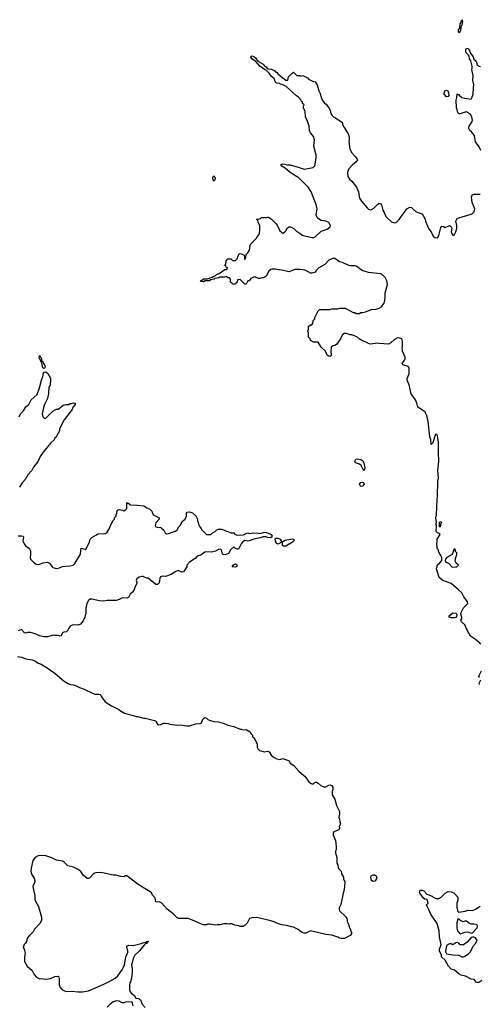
# Model space of a CAD drawing. Header units: inches. Extents: x 2386215 to 2556187, y 580866 to 760840.
# Tile 5 of 203: x 2461148 to 2467158, y 607009 to 619882. Entities that reach past the tile are written whole.
import ezdxf

# ---------------------------------------------------------------- set-up
doc = ezdxf.new("R2010")
doc.units = ezdxf.units.IN
doc.header["$MEASUREMENT"] = 0
doc.layers.add('C4660', color=7, linetype='Continuous')
doc.layers.add('C4661', color=7, linetype='Continuous')

msp = doc.modelspace()

# ---------------------------------------------------------------- linework, layer by layer
at = {"layer": 'C4660', "color": 5, "elevation": 60}
for points in [[(2464864, 610000), (2464876, 609990), (2464930, 609918), (2464950, 609901), (2464970, 609892), (2464990, 609892), (2465010, 609912), (2465030, 609912), (2465050, 609902), (2465090, 609865), (2465131, 609851), (2465150, 609851), (2465190, 609876), (2465210, 609879), (2465231, 609871), (2465243, 609850), (2465241, 609819), (2465232, 609790), (2465232, 609750), (2465271, 609690), (2465291, 609610), (2465331, 609530), (2465332, 609492), (2465322, 609450), (2465332, 609430), (2465333, 609393), (2465342, 609370), (2465326, 609334), (2465332, 609310), (2465322, 609290), (2465256, 609264), (2465245, 609250), (2465245, 609225), (2465276, 609150), (2465287, 609070), (2465286, 609030), (2465278, 609010), (2465278, 608990), (2465296, 608930), (2465293, 608853), (2465310, 608834), (2465312, 608790), (2465351, 608751), (2465355, 608715), (2465381, 608670), (2465382, 608650), (2465398, 608610), (2465390, 608506), (2465377, 608463), (2465347, 608313), (2465325, 608270), (2465324, 608250), (2465331, 608230), (2465411, 608151), (2465425, 608130), (2465431, 608110), (2465431, 608090), (2465452, 608050), (2465452, 608030), (2465466, 608006), (2465486, 607950), (2465485, 607930), (2465470, 607909), (2465394, 607870), (2465351, 607869), (2465330, 607875), (2465310, 607889), (2465230, 607915), (2465150, 607924), (2464950, 607968), (2464890, 607939), (2464870, 607939), (2464834, 607954), (2464790, 607989), (2464730, 608017), (2464701, 608021), (2464688, 608028), (2464669, 608029), (2464640, 608040), (2464570, 608049), (2464510, 608069), (2464485, 608085), (2464430, 608102), (2464250, 608144), (2464182, 608138), (2464151, 608129), (2464122, 608070), (2464097, 608043), (2464070, 608028), (2464030, 608028), (2464015, 608035), (2463963, 608043), (2463910, 608066), (2463890, 608058), (2463863, 608063), (2463817, 608063), (2463771, 608049), (2463731, 608049), (2463710, 608044), (2463630, 608058), (2463610, 608058), (2463590, 608049), (2463549, 608049), (2463410, 608109), (2463350, 608129), (2463231, 608129), (2463203, 608143), (2463154, 608194), (2463075, 608255), (2463009, 608330), (2462970, 608349), (2462950, 608345), (2462929, 608349), (2462920, 608400), (2462912, 608412), (2462889, 608430), (2462869, 608469), (2462696, 608576), (2462550, 608688), (2462530, 608688), (2462510, 608678), (2462470, 608682), (2462410, 608699), (2462370, 608699), (2462230, 608729), (2462190, 608733), (2462150, 608729), (2462130, 608723), (2462108, 608712), (2462060, 608660), (2462050, 608654), (2462030, 608655), (2461979, 608699), (2461946, 608746), (2461915, 608770), (2461850, 608801), (2461779, 608819), (2461730, 608869), (2461710, 608879), (2461630, 608895), (2461570, 608924), (2461490, 608950), (2461430, 608955), (2461390, 608949), (2461350, 608929), (2461319, 608890), (2461298, 608790), (2461294, 608750), (2461302, 608710), (2461337, 608657), (2461346, 608630), (2461345, 608610), (2461321, 608550), (2461327, 608507), (2461348, 608432), (2461346, 608386), (2461356, 608356), (2461394, 608290), (2461434, 608150), (2461434, 608110), (2461416, 608070), (2461343, 607990), (2461323, 607957), (2461276, 607910), (2461248, 607872), (2461236, 607830), (2461225, 607810), (2461205, 607790), (2461192, 607750), (2461205, 607730), (2461218, 607678), (2461211, 607630), (2461211, 607570), (2461248, 607508), (2461311, 607451), (2461338, 607398), (2461370, 607362), (2461410, 607342), (2461430, 607345), (2461490, 607338), (2461550, 607347), (2461610, 607371), (2461650, 607378), (2461658, 607370), (2461664, 607344), (2461666, 607266), (2461678, 607230), (2461701, 607201), (2461750, 607176), (2461830, 607181), (2461911, 607171), (2461970, 607171), (2462050, 607187), (2462249, 607271), (2462274, 607286), (2462328, 607310), (2462398, 607350), (2462430, 607382), (2462486, 607454), (2462517, 607523), (2462535, 607630), (2462562, 607690), (2462562, 607710), (2462548, 607752), (2462549, 607771), (2462576, 607784), (2462630, 607778), (2462650, 607781), (2462737, 607803), (2462770, 607818), (2462798, 607822), (2462810, 607832), (2462830, 607834), (2462834, 607830), (2462818, 607822), (2462814, 607810), (2462785, 607795), (2462715, 607710), (2462656, 607650), (2462631, 607610), (2462621, 607550), (2462612, 607530), (2462621, 607470), (2462621, 607430), (2462611, 607350), (2462596, 607304), (2462587, 607290), (2462582, 607262), (2462582, 607198), (2462591, 607171), (2462611, 607151), (2462645, 607130), (2462665, 607090), (2462704, 607084), (2462717, 607077), (2462726, 607066), (2462750, 607010), (2462787, 606967)], [(2467190, 607321), (2467150, 607293), (2467130, 607294), (2467119, 607299), (2467092, 607332), (2467050, 607337), (2466976, 607376), (2466922, 607390), (2466890, 607409), (2466835, 607455), (2466789, 607470), (2466753, 607510), (2466710, 607588), (2466662, 607630), (2466664, 607650), (2466637, 607710), (2466636, 607730), (2466659, 607790), (2466657, 607810), (2466639, 607890), (2466634, 607970), (2466605, 608065), (2466530, 608178), (2466468, 608310), (2466488, 608330), (2466479, 608370), (2466470, 608379), (2466446, 608386), (2466430, 608395), (2466382, 608462), (2466378, 608470), (2466381, 608490), (2466390, 608501), (2466399, 608501), (2466410, 608502), (2466434, 608494), (2466470, 608451), (2466502, 608442), (2466514, 608430), (2466542, 608422), (2466554, 608410), (2466593, 608393), (2466630, 608392), (2466658, 608410), (2466710, 608462), (2466750, 608482), (2466790, 608478), (2466825, 608465), (2466878, 608410), (2466876, 608370), (2466866, 608330), (2466865, 608270), (2466873, 608247), (2466873, 608233), (2466890, 608214), (2466975, 608225), (2467010, 608238), (2467070, 608236), (2467110, 608254), (2467170, 608294)], [(2462631, 606990), (2462625, 607025), (2462618, 607038), (2462610, 607043), (2462530, 607037), (2462510, 607029), (2462490, 607029), (2462450, 607052), (2462410, 607056), (2462370, 607041), (2462331, 607010), (2462294, 606970)]]:
    msp.add_lwpolyline(points, dxfattribs=at)
for points in [[(2465770, 608617), (2465750, 608630), (2465743, 608650), (2465740, 608670), (2465746, 608690), (2465770, 608704), (2465790, 608704), (2465808, 608690), (2465816, 608670), (2465810, 608641), (2465790, 608621)], [(2466890, 608126), (2466878, 608122), (2466866, 608074), (2466866, 608006), (2466872, 607970), (2466900, 607940), (2466910, 607932), (2466970, 607951), (2467010, 607955), (2467050, 607938), (2467070, 607942), (2467129, 608010), (2467135, 608030), (2467128, 608048), (2467090, 608059), (2467050, 608057), (2467030, 608064), (2466990, 608095), (2466970, 608095), (2466949, 608089), (2466910, 608106)], [(2467070, 607889), (2467050, 607882), (2466999, 607821), (2466950, 607789), (2466909, 607789), (2466890, 607808), (2466870, 607818), (2466850, 607815), (2466811, 607789), (2466790, 607798), (2466770, 607798), (2466730, 607778), (2466715, 607695), (2466730, 607671), (2466810, 607655), (2466890, 607652), (2466930, 607631), (2466950, 607631), (2466970, 607638), (2467018, 607670), (2467038, 607690), (2467062, 607730), (2467075, 607765), (2467114, 607810), (2467129, 607850), (2467110, 607878), (2467088, 607888)]]:
    msp.add_lwpolyline(points, close=True, dxfattribs=at)
at = {"layer": 'C4661', "color": 5, "elevation": 60}
for points in [[(2466890, 619709), (2466885, 619725), (2466887, 619750), (2466902, 619770), (2466907, 619830), (2466917, 619843), (2466930, 619882), (2466935, 619875), (2466937, 619857), (2466930, 619810), (2466917, 619783), (2466910, 619738)], [(2466730, 618875), (2466697, 618910), (2466701, 618939), (2466708, 618950), (2466730, 618961), (2466746, 618950), (2466754, 618930), (2466758, 618890), (2466750, 618878)], [(2463690, 617773), (2463680, 617790), (2463675, 617810), (2463677, 617830), (2463690, 617841), (2463703, 617810), (2463702, 617790)], [(2461470, 615322), (2461450, 615330), (2461438, 615398), (2461430, 615406), (2461418, 615438), (2461410, 615442), (2461407, 615450), (2461405, 615475), (2461410, 615492), (2461416, 615476), (2461430, 615462), (2461438, 615418), (2461450, 615412), (2461455, 615395), (2461474, 615370), (2461481, 615350), (2461478, 615330)], [(2465650, 613986), (2465612, 614052), (2465592, 614072), (2465538, 614090), (2465529, 614110), (2465544, 614136), (2465570, 614139), (2465610, 614131), (2465633, 614113), (2465650, 614082), (2465659, 614050), (2465660, 614020)], [(2465610, 613781), (2465605, 613785), (2465599, 613790), (2465593, 613810), (2465609, 613830), (2465630, 613836), (2465642, 613830), (2465651, 613811), (2465630, 613784)], [(2466650, 613317), (2466632, 613310), (2466634, 613254), (2466650, 613252), (2466661, 613299), (2466668, 613310)], [(2464530, 613027), (2464510, 613034), (2464496, 613050), (2464487, 613090), (2464487, 613093), (2464498, 613102), (2464530, 613104), (2464555, 613090), (2464568, 613070), (2464567, 613050), (2464559, 613041)], [(2464597, 612997), (2464586, 613006), (2464583, 613043), (2464578, 613050), (2464621, 613079), (2464710, 613093), (2464731, 613090), (2464734, 613070), (2464716, 613050), (2464650, 613010), (2464630, 612998)], [(2466830, 612966), (2466802, 612890), (2466732, 612850), (2466718, 612830), (2466712, 612810), (2466722, 612790), (2466755, 612775), (2466805, 612725), (2466850, 612727), (2466866, 612730), (2466886, 612750), (2466856, 612776), (2466843, 612803), (2466849, 612851), (2466866, 612890), (2466866, 612910), (2466846, 612930), (2466846, 612950)], [(2463970, 612725), (2463926, 612730), (2463943, 612757), (2463955, 612765), (2463970, 612766), (2463991, 612750), (2463982, 612730)], [(2466790, 612062), (2466766, 612070), (2466766, 612090), (2466810, 612126), (2466850, 612122), (2466862, 612110), (2466860, 612080), (2466850, 612068), (2466830, 612062)]]:
    msp.add_lwpolyline(points, close=True, dxfattribs=at)
for points in [[(2467178, 618170), (2467158, 618218), (2467110, 618286), (2467102, 618310), (2467095, 618370), (2467057, 618417), (2467034, 618434), (2467024, 618450), (2467021, 618470), (2467025, 618490), (2467065, 618550), (2467069, 618570), (2467061, 618610), (2467043, 618643), (2466990, 618679), (2466890, 618649), (2466869, 618690), (2466869, 618710), (2466859, 618730), (2466857, 618830), (2466866, 618866), (2466870, 618912), (2466882, 618902), (2466890, 618902), (2466898, 618890), (2466930, 618865), (2466970, 618854), (2467050, 618845), (2467060, 618860), (2467079, 618910), (2467081, 618990), (2467087, 619030), (2467074, 619090), (2467078, 619150), (2467060, 619230), (2467065, 619250), (2467064, 619276), (2467045, 619345), (2467030, 619370), (2467024, 619404), (2467017, 619417), (2466988, 619448), (2466981, 619470), (2466982, 619490), (2466990, 619511), (2467010, 619507), (2467030, 619481), (2467044, 619444), (2467078, 619398), (2467088, 619368), (2467118, 619338), (2467130, 619292), (2467145, 619285), (2467150, 619274), (2467172, 619272)], [(2467178, 611718), (2467150, 611748), (2467135, 611755), (2467110, 611778), (2467043, 611823), (2467000, 611900), (2466969, 611969), (2466926, 612010), (2466920, 612020), (2466918, 612030), (2466928, 612050), (2466928, 612070), (2466918, 612110), (2466922, 612130), (2466950, 612192), (2467006, 612250), (2467002, 612270), (2466983, 612303), (2466955, 612335), (2466928, 612390), (2466888, 612430), (2466790, 612509), (2466682, 612550), (2466635, 612590), (2466602, 612690), (2466598, 612710), (2466606, 612730), (2466606, 612750), (2466640, 612780), (2466666, 612810), (2466668, 612830), (2466668, 612850), (2466626, 612930), (2466626, 612950), (2466609, 612969), (2466609, 612990), (2466602, 613010), (2466605, 613075), (2466609, 613090), (2466648, 613150), (2466640, 613160), (2466610, 613175), (2466595, 613190), (2466598, 613270), (2466590, 613290), (2466598, 613310), (2466590, 613370), (2466600, 613410), (2466605, 613610), (2466613, 613650), (2466616, 613850), (2466626, 613890), (2466616, 613990), (2466629, 614110), (2466624, 614224), (2466626, 614350), (2466621, 614390), (2466614, 614410), (2466610, 614446), (2466590, 614466), (2466570, 614426), (2466551, 614349), (2466530, 614326), (2466523, 614390), (2466510, 614430), (2466489, 614630), (2466470, 614706), (2466448, 614750), (2466429, 614769), (2466355, 614815), (2466342, 614870), (2466322, 614910), (2466269, 614990), (2466249, 615070), (2466247, 615093), (2466215, 615170), (2466215, 615190), (2466239, 615250), (2466242, 615330), (2466228, 615350), (2466158, 615370), (2466149, 615389), (2466181, 615430), (2466189, 615450), (2466189, 615469), (2466169, 615510), (2466155, 615550), (2466149, 615590), (2466154, 615610), (2466154, 615674), (2466146, 615710), (2466120, 615720), (2466090, 615722), (2466050, 615702), (2466003, 615657), (2465970, 615642), (2465850, 615649), (2465830, 615655), (2465730, 615642), (2465710, 615648), (2465610, 615698), (2465589, 615709), (2465570, 615728), (2465526, 615750), (2465490, 615762), (2465470, 615762), (2465420, 615780), (2465390, 615779), (2465364, 615756), (2465341, 615710), (2465290, 615635), (2465270, 615624), (2465243, 615617), (2465221, 615599), (2465215, 615550), (2465222, 615490), (2465210, 615478), (2465190, 615482), (2465170, 615498), (2465158, 615518), (2465149, 615550), (2465090, 615602), (2465050, 615668), (2464988, 615668), (2464950, 615688), (2464946, 615710), (2464926, 615730), (2464926, 615790), (2464918, 615810), (2464926, 615830), (2464926, 615870), (2464950, 615894), (2464970, 615894), (2464976, 615904), (2464986, 615930), (2464986, 615950), (2465006, 615970), (2465008, 615990), (2465050, 616074), (2465070, 616094), (2465207, 616093), (2465230, 616102), (2465310, 616102), (2465330, 616112), (2465410, 616112), (2465421, 616101), (2465510, 616052), (2465530, 616052), (2465550, 616042), (2465590, 616042), (2465610, 616052), (2465630, 616052), (2465670, 616062), (2465749, 616091), (2465810, 616098), (2465850, 616111), (2465878, 616130), (2465910, 616172), (2465917, 616190), (2465929, 616250), (2465929, 616311), (2465958, 616422), (2465949, 616470), (2465929, 616510), (2465890, 616549), (2465870, 616561), (2465710, 616576), (2465625, 616605), (2465550, 616658), (2465530, 616664), (2465470, 616664), (2465450, 616669), (2465370, 616707), (2465330, 616718), (2465270, 616759), (2465250, 616763), (2465190, 616736), (2465140, 616680), (2465061, 616639), (2465030, 616609), (2465010, 616582), (2464970, 616568), (2464950, 616569), (2464890, 616604), (2464853, 616613), (2464810, 616617), (2464750, 616614), (2464710, 616604), (2464670, 616584), (2464570, 616609), (2464510, 616615), (2464490, 616622), (2464450, 616622), (2464430, 616618), (2464405, 616595), (2464370, 616528), (2464332, 616508), (2464313, 616507), (2464290, 616498), (2464270, 616498), (2464235, 616515), (2464205, 616515), (2464170, 616498), (2464150, 616468), (2464130, 616466), (2464110, 616426), (2464090, 616426), (2464030, 616486), (2463998, 616482), (2463994, 616450), (2463978, 616442), (2463970, 616426), (2463930, 616426), (2463922, 616442), (2463906, 616450), (2463906, 616490), (2463890, 616506), (2463867, 616507), (2463862, 616522), (2463850, 616526), (2463825, 616515), (2463764, 616516), (2463751, 616509), (2463701, 616499), (2463690, 616489), (2463641, 616479), (2463630, 616470), (2463574, 616466), (2463550, 616455), (2463520, 616460), (2463508, 616468), (2463526, 616474), (2463550, 616493), (2463604, 616496), (2463665, 616515), (2463686, 616530), (2463706, 616534), (2463722, 616550), (2463757, 616563), (2463830, 616614), (2463850, 616614), (2463866, 616630), (2463862, 616642), (2463847, 616647), (2463842, 616662), (2463826, 616670), (2463838, 616682), (2463846, 616710), (2463846, 616730), (2463870, 616754), (2463910, 616754), (2463930, 616734), (2463970, 616734), (2463990, 616754), (2464005, 616795), (2464020, 616820), (2464030, 616826), (2464058, 616818), (2464082, 616802), (2464087, 616787), (2464086, 616746), (2464095, 616750), (2464098, 616762), (2464106, 616770), (2464108, 616810), (2464130, 616832), (2464154, 616870), (2464162, 616930), (2464169, 616951), (2464248, 617030), (2464255, 617045), (2464275, 617070), (2464282, 617090), (2464289, 617130), (2464288, 617190), (2464266, 617230), (2464262, 617262), (2464250, 617266), (2464246, 617270), (2464250, 617274), (2464270, 617274), (2464296, 617284), (2464310, 617294), (2464370, 617294), (2464390, 617302), (2464400, 617300), (2464437, 617277), (2464498, 617218), (2464514, 617194), (2464550, 617122), (2464570, 617102), (2464590, 617092), (2464610, 617102), (2464630, 617122), (2464650, 617162), (2464670, 617172), (2464690, 617172), (2464731, 617151), (2464770, 617112), (2464810, 617091), (2464843, 617063), (2464970, 617034), (2464990, 617034), (2465010, 617044), (2465090, 617116), (2465170, 617145), (2465210, 617172), (2465214, 617190), (2465210, 617202), (2465189, 617230), (2465150, 617247), (2465090, 617258), (2465057, 617277), (2465036, 617296), (2465023, 617330), (2465038, 617410), (2465027, 617467), (2464959, 617630), (2464924, 617690), (2464802, 617810), (2464683, 617883), (2464619, 617939), (2464568, 617972), (2464566, 617990), (2464584, 617996), (2464615, 617995), (2464650, 617986), (2464685, 617985), (2464790, 617956), (2464870, 617926), (2464986, 617950), (2465009, 617971), (2465025, 618070), (2465025, 618110), (2464993, 618230), (2465004, 618310), (2464990, 618355), (2464957, 618397), (2464939, 618430), (2464932, 618492), (2464909, 618570), (2464893, 618590), (2464885, 618610), (2464880, 618680), (2464858, 618730), (2464858, 618750), (2464866, 618770), (2464848, 618788), (2464846, 618810), (2464834, 618814), (2464829, 618830), (2464795, 618870), (2464767, 618887), (2464632, 619010), (2464591, 619029), (2464557, 619037), (2464550, 619048), (2464506, 619050), (2464488, 619070), (2464482, 619110), (2464440, 619140), (2464410, 619182), (2464377, 619217), (2464348, 619230), (2464290, 619273), (2464235, 619335), (2464186, 619366), (2464169, 619391), (2464176, 619404), (2464190, 619410), (2464210, 619400), (2464230, 619385), (2464260, 619340), (2464330, 619302), (2464345, 619285), (2464370, 619266), (2464384, 619244), (2464399, 619239), (2464436, 619236), (2464470, 619223), (2464510, 619190), (2464530, 619168), (2464630, 619091), (2464655, 619090), (2464665, 619135), (2464675, 619150), (2464710, 619182), (2464730, 619194), (2464770, 619154), (2464810, 619154), (2464830, 619142), (2464852, 619152), (2464910, 619122), (2464926, 619106), (2464951, 619091), (2464990, 619072), (2465012, 619070), (2465036, 619030), (2465061, 618950), (2465077, 618917), (2465090, 618862), (2465110, 618822), (2465134, 618790), (2465157, 618777), (2465172, 618750), (2465191, 618730), (2465211, 618690), (2465212, 618670), (2465232, 618630), (2465252, 618610), (2465279, 618599), (2465362, 618542), (2465371, 618530), (2465371, 618510), (2465390, 618472), (2465445, 618390), (2465456, 618350), (2465456, 618310), (2465451, 618290), (2465466, 618190), (2465490, 618142), (2465538, 618090), (2465565, 618050), (2465542, 618018), (2465505, 617990), (2465450, 617930), (2465433, 617890), (2465440, 617830), (2465459, 617799), (2465490, 617770), (2465551, 617691), (2465577, 617630), (2465585, 617570), (2465593, 617550), (2465619, 617510), (2465690, 617421), (2465710, 617405), (2465730, 617397), (2465750, 617399), (2465780, 617420), (2465830, 617472), (2465850, 617482), (2465870, 617474), (2465880, 617460), (2465896, 617390), (2465911, 617371), (2465937, 617310), (2465954, 617290), (2466010, 617241), (2466050, 617226), (2466070, 617231), (2466112, 617268), (2466210, 617411), (2466250, 617431), (2466270, 617425), (2466290, 617411), (2466332, 617370), (2466410, 617342), (2466450, 617272), (2466455, 617250), (2466493, 617153), (2466528, 617108), (2466555, 617050), (2466575, 617035), (2466610, 617031), (2466630, 617061), (2466657, 617163), (2466670, 617181), (2466690, 617178), (2466710, 617165), (2466770, 617191), (2466783, 617183), (2466795, 617170), (2466799, 617150), (2466791, 617110), (2466796, 617090), (2466810, 617065), (2466830, 617065), (2466852, 617110), (2466863, 617150), (2466864, 617190), (2466849, 617250), (2466870, 617281), (2466890, 617293), (2467050, 617339), (2467069, 617350), (2467089, 617370), (2467098, 617410), (2467063, 617490), (2467055, 617565), (2467060, 617580), (2467069, 617591), (2467090, 617601), (2467170, 617600)], [(2461142, 614690), (2461158, 614730), (2461198, 614770), (2461230, 614822), (2461268, 614850), (2461298, 614910), (2461378, 614982), (2461409, 615071), (2461433, 615170), (2461456, 615230), (2461456, 615250), (2461470, 615272), (2461490, 615278), (2461517, 615257), (2461550, 615194), (2461551, 615151), (2461545, 615130), (2461545, 615110), (2461531, 615070), (2461531, 615050), (2461525, 615030), (2461525, 614995), (2461511, 614930), (2461471, 614850), (2461458, 614810), (2461443, 614730), (2461452, 614692), (2461470, 614674), (2461490, 614674), (2461586, 614770), (2461630, 614792), (2461650, 614792), (2461670, 614802), (2461718, 614842), (2461750, 614852), (2461787, 614853), (2461810, 614862), (2461830, 614862), (2461851, 614871), (2461874, 614870), (2461872, 614852), (2461845, 614815), (2461833, 614787), (2461728, 614652), (2461686, 614570), (2461671, 614530), (2461670, 614506), (2461635, 614445), (2461631, 614430), (2461610, 614410), (2461601, 614390), (2461557, 614350), (2461454, 614226), (2461418, 614170), (2461391, 614110), (2461328, 614032), (2461307, 613990), (2461256, 613930), (2461221, 613870), (2461183, 613830), (2461146, 613770)], [(2461130, 613135), (2461170, 613136), (2461194, 613130), (2461197, 613117), (2461191, 613070), (2461205, 613030), (2461230, 612998), (2461271, 612971), (2461286, 612946), (2461291, 612930), (2461291, 612890), (2461286, 612850), (2461291, 612831), (2461331, 612790), (2461364, 612764), (2461390, 612759), (2461410, 612763), (2461450, 612783), (2461510, 612791), (2461538, 612778), (2461571, 612730), (2461582, 612722), (2461630, 612707), (2461670, 612716), (2461710, 612733), (2461810, 612741), (2461849, 612751), (2461870, 612771), (2461945, 612895), (2461950, 612971), (2461999, 612959), (2462010, 612952), (2462059, 613050), (2462069, 613091), (2462090, 613112), (2462154, 613146), (2462170, 613162), (2462270, 613165), (2462290, 613182), (2462322, 613230), (2462335, 613270), (2462370, 613334), (2462386, 613350), (2462388, 613370), (2462408, 613390), (2462408, 613410), (2462418, 613430), (2462418, 613450), (2462428, 613470), (2462450, 613478), (2462491, 613471), (2462510, 613462), (2462530, 613472), (2462548, 613492), (2462550, 613572), (2462562, 613562), (2462570, 613562), (2462585, 613545), (2462598, 613538), (2462690, 613537), (2462770, 613525), (2462795, 613515), (2462810, 613502), (2462850, 613482), (2462875, 613455), (2462892, 613410), (2462974, 613370), (2462974, 613350), (2462930, 613306), (2462921, 613270), (2462930, 613252), (2462970, 613244), (2462990, 613246), (2463000, 613240), (2463034, 613210), (2463050, 613174), (2463070, 613162), (2463095, 613165), (2463185, 613195), (2463209, 613211), (2463230, 613252), (2463248, 613270), (2463276, 613324), (2463310, 613354), (2463328, 613390), (2463328, 613430), (2463336, 613444), (2463370, 613446), (2463410, 613434), (2463450, 613394), (2463472, 613350), (2463472, 613330), (2463482, 613310), (2463485, 613285), (2463502, 613250), (2463522, 613230), (2463532, 613212), (2463593, 613153), (2463647, 613153), (2463668, 613172), (2463706, 613190), (2463728, 613212), (2463750, 613222), (2463790, 613222), (2463853, 613193), (2463872, 613192), (2463910, 613174), (2463952, 613172), (2463958, 613158), (2463990, 613142), (2464070, 613145), (2464086, 613150), (2464098, 613162), (2464130, 613174), (2464150, 613166), (2464210, 613172), (2464269, 613171), (2464294, 613166), (2464350, 613180), (2464377, 613177), (2464421, 613161), (2464437, 613150), (2464451, 613130), (2464443, 613117), (2464430, 613110), (2464390, 613112), (2464370, 613120), (2464330, 613121), (2464294, 613106), (2464210, 613089), (2464150, 613067), (2464130, 613066), (2464090, 613074), (2464061, 613050), (2464046, 613030), (2464010, 612958), (2463990, 612958), (2463970, 612969), (2463950, 612989), (2463905, 612950), (2463877, 612903), (2463834, 612886), (2463810, 612889), (2463800, 612900), (2463789, 612949), (2463770, 612959), (2463750, 612957), (2463710, 612934), (2463675, 612925), (2463650, 612921), (2463590, 612924), (2463570, 612919), (2463518, 612882), (2463470, 612868), (2463444, 612836), (2463370, 612788), (2463334, 612750), (2463334, 612730), (2463290, 612662), (2463270, 612658), (2463230, 612678), (2463210, 612675), (2463190, 612669), (2463130, 612629), (2463057, 612603), (2463013, 612607), (2462990, 612598), (2462982, 612578), (2462974, 612526), (2462968, 612512), (2462950, 612497), (2462930, 612499), (2462830, 612582), (2462810, 612582), (2462790, 612589), (2462764, 612604), (2462744, 612604), (2462710, 612593), (2462682, 612570), (2462672, 612550), (2462682, 612530), (2462681, 612510), (2462658, 612470), (2462640, 612420), (2462624, 612396), (2462592, 612370), (2462572, 612330), (2462550, 612318), (2462490, 612322), (2462450, 612302), (2462409, 612289), (2462290, 612289), (2462250, 612282), (2462190, 612284), (2462090, 612304), (2462070, 612304), (2462050, 612289), (2462027, 612250), (2462014, 612190), (2462011, 612129), (2462001, 612070), (2461977, 612023), (2461942, 611978), (2461915, 611965), (2461870, 611969), (2461836, 611964), (2461810, 611954), (2461791, 611929), (2461770, 611886), (2461762, 611878), (2461725, 611875), (2461710, 611868), (2461698, 611850), (2461690, 611826), (2461678, 611822), (2461650, 611829), (2461610, 611829), (2461590, 611834), (2461510, 611814), (2461470, 611813), (2461407, 611827), (2461350, 611853), (2461290, 611869), (2461250, 611869), (2461223, 611863), (2461210, 611868), (2461170, 611909), (2461127, 611893)], [(2461118, 611558), (2461170, 611548), (2461230, 611528), (2461313, 611513), (2461356, 611496), (2461390, 611471), (2461430, 611455), (2461520, 611400), (2461613, 611333), (2461730, 611236), (2461783, 611203), (2461814, 611190), (2461850, 611185), (2461888, 611172), (2461930, 611151), (2461990, 611131), (2462110, 611071), (2462130, 611066), (2462185, 611065), (2462200, 611060), (2462210, 611052), (2462218, 611030), (2462265, 610965), (2462350, 610911), (2462445, 610865), (2462466, 610846), (2462517, 610817), (2462550, 610805), (2462650, 610781), (2462670, 610771), (2462690, 610771), (2462768, 610752), (2462791, 610751), (2462910, 610721), (2462930, 610710), (2462950, 610671), (2462964, 610664), (2462993, 610667), (2463030, 610684), (2463050, 610684), (2463090, 610679), (2463110, 610671), (2463210, 610659), (2463250, 610661), (2463330, 610651), (2463370, 610651), (2463450, 610678), (2463510, 610682), (2463526, 610690), (2463543, 610737), (2463570, 610758), (2463591, 610751), (2463610, 610732), (2463630, 610722), (2463686, 610706), (2463750, 610701), (2463810, 610686), (2463870, 610658), (2463950, 610642), (2464030, 610605), (2464050, 610605), (2464070, 610598), (2464110, 610602), (2464162, 610570), (2464171, 610551), (2464194, 610530), (2464194, 610510), (2464213, 610493), (2464252, 610410), (2464252, 610370), (2464265, 610345), (2464286, 610326), (2464350, 610311), (2464390, 610318), (2464410, 610311), (2464443, 610263), (2464477, 610237), (2464510, 610218), (2464550, 610212), (2464590, 610221), (2464670, 610191), (2464683, 610163), (2464731, 610130), (2464798, 610058), (2464864, 610000)], [(2467160, 611280), (2467146, 611290), (2467188, 611370)], [(2467162, 611190), (2467158, 611210), (2467178, 611250)]]:
    msp.add_lwpolyline(points, dxfattribs=at)

doc.saveas('drawing.dxf')
